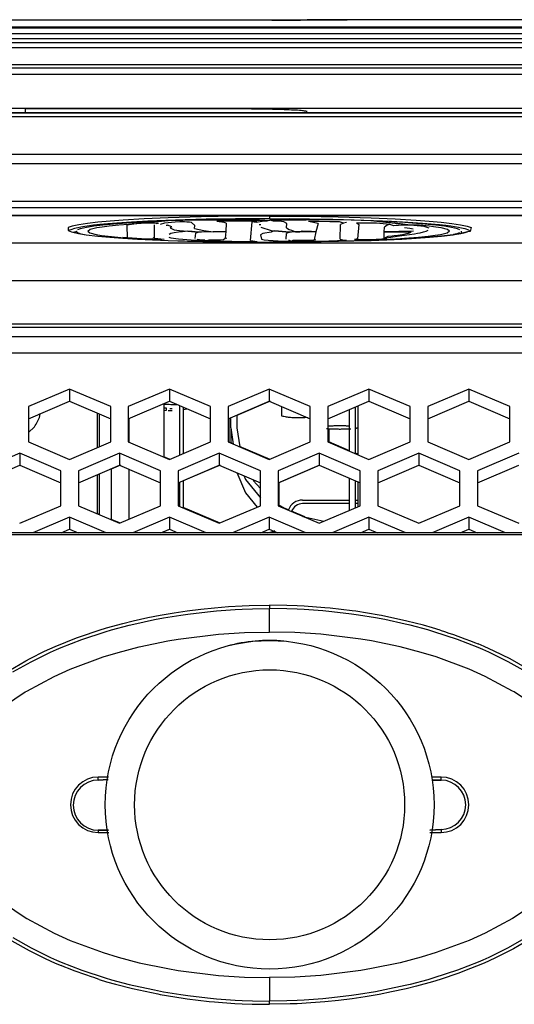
# Model space of a CAD drawing. Header units: millimetres. Extents: x -761 to 834, y -147 to 56.
# Tile 17 of 30: x 15 to 57, y -63 to 21. Entities that reach past the tile are written whole.
import ezdxf

# ---------------------------------------------------------------- set-up
doc = ezdxf.new("R2010")
doc.units = ezdxf.units.MM

# ---------------------------------------------------------------- blocks, each defined once
blk = doc.blocks.new('Linsenschraube_selbstfurchend_2__2', base_point=(41.215, -13.657))
at = {"color": 7, "linetype": 'Continuous'}
for points, knots in [([(42.859, -13.397), (42.725, -13.394), (42.454, -13.388), (42.055, -13.392), (41.679, -13.402), (41.439, -13.419), (41.328, -13.427)], [0, 0, 0, 0, 0.403104, 0.81216, 1.197583, 1.531558, 1.531558, 1.531558, 1.531558]), ([(41.215, -13.608), (41.309, -13.617), (41.516, -13.635), (41.848, -13.648), (42.213, -13.656), (42.588, -13.655), (42.949, -13.647), (43.183, -13.634), (43.294, -13.628)], [0, 0, 0, 0, 0.283803, 0.622717, 0.995482, 1.378611, 1.747943, 2.080216, 2.080216, 2.080216, 2.080216])]:
    blk.add_open_spline(points, degree=3, knots=knots, dxfattribs=at)
for points in [[(43.157, -13.409), (43.108, -13.407), (43.008, -13.403), (42.909, -13.399), (42.859, -13.397)], [(43.717, -13.585), (43.744, -13.579), (43.798, -13.567), (43.852, -13.555), (43.88, -13.549)]]:
    blk.add_open_spline(points, degree=3, dxfattribs=at)
blk = doc.blocks.new('Abschirmblech-Treiber_5__3', base_point=(43.174, -23.715))
at = {"color": 7, "linetype": 'Continuous'}
for p, q in [((43.874, -11.695), (43.874, -15.838)), ((43.174, -15.539), (43.174, -11.994)), ((43.674, -15.753), (43.674, -11.78)), ((43.174, -20.586), (43.174, -17.843)), ((43.674, -20.373), (43.674, -18.056)), ((43.874, -18.141), (43.874, -20.287))]:
    blk.add_line(p, q, dxfattribs=at)
blk = doc.blocks.new('Skypanel-Logo-max__16', base_point=(-150.626, 11.847))
at = {"color": 7, "linetype": 'Continuous'}
for p, q in [((-12.708, 13.692), (85.455, 13.692)), ((32.902, 13.621), (15.566, 13.621)), ((15.566, 13.621), (15.566, 13.279))]:
    blk.add_line(p, q, dxfattribs=at)
blk.add_open_spline([(39.575, 13.388), (39.532, 13.4), (39.366, 13.446), (38.989, 13.488), (38.38, 13.522), (37.56, 13.557), (36.562, 13.584), (35.423, 13.605), (34.187, 13.618), (33.336, 13.62), (32.902, 13.621)], degree=3, knots=[0, 0, 0, 0, 0.132634, 0.516326, 1.13425, 1.96482, 2.976372, 4.130172, 5.38197, 6.683731, 6.683731, 6.683731, 6.683731], dxfattribs=at)
blk = doc.blocks.new('Gehaeusedeckel-oben__17', base_point=(-583.285, -23.727))
at = {"color": 1, "linetype": 'Continuous'}
for p, q in [((638.888, 16.555), (-566.141, 16.555)), ((-583.214, -5.76), (655.961, -5.76)), ((-583.285, -7.174), (656.033, -7.174))]:
    blk.add_line(p, q, dxfattribs=at)
at = {"color": 7, "linetype": 'Continuous'}
for p, q in [((638.888, 16.555), (-566.141, 16.555)), ((19.336, -10.257), (15.836, -11.751)), ((19.336, -10.257), (19.336, -11.284)), ((22.836, -11.751), (19.336, -10.257)), ((27.836, -10.257), (24.336, -11.751)), ((31.336, -11.751), (27.836, -10.257)), ((27.836, -10.257), (27.836, -11.284)), ((36.336, -10.257), (32.836, -11.751)), ((39.836, -11.751), (36.336, -10.257)), ((36.336, -10.257), (36.336, -11.284)), ((44.836, -10.257), (41.336, -11.751)), ((44.836, -10.257), (44.836, -11.284)), ((48.336, -11.751), (44.836, -10.257)), ((53.336, -10.257), (49.836, -11.751)), ((53.336, -10.257), (53.336, -11.284)), ((56.836, -11.751), (53.336, -10.257)), ((15.836, -12.778), (19.336, -11.284)), ((19.336, -11.284), (22.836, -12.778)), ((24.336, -12.778), (27.836, -11.284)), ((27.836, -11.284), (31.336, -12.778)), ((32.836, -12.778), (36.336, -11.284)), ((36.336, -11.284), (39.836, -12.778)), ((41.336, -12.778), (44.836, -11.284)), ((44.836, -11.284), (48.336, -12.778)), ((49.836, -12.778), (53.336, -11.284)), ((53.336, -11.284), (56.836, -12.778)), ((15.836, -11.751), (15.836, -14.755)), ((22.836, -14.755), (22.836, -11.751)), ((24.336, -11.751), (24.336, -14.755)), ((31.336, -14.755), (31.336, -11.751)), ((32.836, -11.751), (32.836, -14.755)), ((39.836, -14.755), (39.836, -11.751)), ((41.336, -11.751), (41.336, -14.755)), ((48.336, -14.755), (48.336, -11.751)), ((49.836, -11.751), (49.836, -14.755)), ((56.836, -14.755), (56.836, -11.751)), ((15.836, -14.755), (19.336, -16.249)), ((19.336, -16.249), (22.836, -14.755)), ((24.336, -14.755), (27.836, -16.249)), ((27.836, -16.249), (31.336, -14.755)), ((32.836, -14.755), (36.336, -16.249)), ((36.336, -16.249), (39.836, -14.755)), ((41.336, -14.755), (44.836, -16.249)), ((44.836, -16.249), (48.336, -14.755)), ((49.836, -14.755), (53.336, -16.249)), ((53.336, -16.249), (56.836, -14.755)), ((15.086, -15.715), (11.586, -17.209)), ((18.586, -17.209), (15.086, -15.715)), ((15.086, -15.715), (15.086, -16.738)), ((23.586, -15.715), (20.086, -17.209)), ((27.086, -17.209), (23.586, -15.715)), ((23.586, -15.715), (23.586, -16.738)), ((32.086, -15.715), (28.586, -17.209)), ((32.086, -15.715), (32.086, -16.738)), ((35.586, -17.209), (32.086, -15.715)), ((40.586, -15.715), (37.086, -17.209)), ((40.586, -15.715), (40.586, -16.738)), ((44.086, -17.209), (40.586, -15.715)), ((49.086, -15.715), (45.586, -17.209)), ((52.586, -17.209), (49.086, -15.715)), ((49.086, -15.715), (49.086, -16.738)), ((57.586, -15.715), (54.086, -17.209)), ((11.586, -18.232), (15.086, -16.738)), ((15.086, -16.738), (18.586, -18.232)), ((20.086, -18.232), (23.586, -16.738)), ((23.586, -16.738), (27.086, -18.232)), ((28.586, -18.232), (32.086, -16.738)), ((32.086, -16.738), (35.586, -18.232)), ((37.086, -18.232), (40.586, -16.738)), ((40.586, -16.738), (44.086, -18.232)), ((45.586, -18.232), (49.086, -16.738)), ((49.086, -16.738), (52.586, -18.232)), ((54.086, -18.232), (57.586, -16.738)), ((18.586, -20.197), (18.586, -17.209)), ((20.086, -17.209), (20.086, -20.197)), ((27.086, -20.197), (27.086, -17.209)), ((28.586, -17.209), (28.586, -20.197)), ((35.586, -20.197), (35.586, -17.209)), ((37.086, -17.209), (37.086, -20.197)), ((44.086, -20.197), (44.086, -17.209)), ((45.586, -17.209), (45.586, -20.197)), ((52.586, -20.197), (52.586, -17.209)), ((54.086, -17.209), (54.086, -20.197)), ((15.086, -21.69), (18.586, -20.197)), ((20.086, -20.197), (23.586, -21.69)), ((23.586, -21.69), (27.086, -20.197)), ((28.586, -20.197), (32.086, -21.69)), ((32.086, -21.69), (35.586, -20.197)), ((37.086, -20.197), (40.586, -21.69)), ((40.586, -21.69), (44.086, -20.197)), ((45.586, -20.197), (49.086, -21.69)), ((49.086, -21.69), (52.586, -20.197)), ((54.086, -20.197), (57.586, -21.69)), ((19.336, -21.157), (16.213, -22.49)), ((22.46, -22.49), (19.336, -21.157)), ((19.336, -21.157), (19.336, -22.18)), ((27.836, -21.157), (24.713, -22.49)), ((30.96, -22.49), (27.836, -21.157)), ((27.836, -21.157), (27.836, -22.18)), ((36.336, -21.157), (33.213, -22.49)), ((39.46, -22.49), (36.336, -21.157)), ((36.336, -21.157), (36.336, -22.18)), ((44.836, -21.157), (41.713, -22.49)), ((47.96, -22.49), (44.836, -21.157)), ((44.836, -21.157), (44.836, -22.18)), ((53.336, -21.157), (50.213, -22.49)), ((53.336, -21.157), (53.336, -22.18)), ((56.46, -22.49), (53.336, -21.157)), ((18.61, -22.49), (19.336, -22.18)), ((19.336, -22.18), (20.063, -22.49)), ((27.11, -22.49), (27.836, -22.18)), ((27.836, -22.18), (28.563, -22.49)), ((35.61, -22.49), (36.336, -22.18)), ((36.336, -22.18), (37.063, -22.49)), ((44.11, -22.49), (44.836, -22.18)), ((44.836, -22.18), (45.563, -22.49)), ((52.61, -22.49), (53.336, -22.18)), ((53.336, -22.18), (54.063, -22.49))]:
    blk.add_line(p, q, dxfattribs=at)
blk = doc.blocks.new('Remoteaufnahme__18', base_point=(-52.787, -5.006))
at = {"color": 1, "linetype": 'Continuous'}
for p, q in [((82.691, 13.295), (-9.944, 13.295)), ((-9.944, 12.97), (82.691, 12.97)), ((-9.944, 9.772), (82.691, 9.772)), ((-22.631, 8.969), (95.379, 8.969)), ((-11.83, 5.771), (84.577, 5.771)), ((-10.623, 5.216), (83.37, 5.216)), ((-7.012, 4.54), (79.76, 4.54)), ((25.693, 4.25), (23.906, 4.146)), ((27.738, 4.339), (25.693, 4.25)), ((30.533, 4.423), (27.738, 4.339)), ((30.978, 4.218), (29.184, 4.173)), ((33.432, 4.472), (30.533, 4.423)), ((33.458, 4.259), (30.978, 4.218)), ((36.374, 4.488), (33.432, 4.472)), ((36.374, 4.275), (33.458, 4.259)), ((36.374, 4.488), (39.315, 4.472)), ((36.374, 4.488), (36.374, 4.275)), ((36.374, 4.275), (39.29, 4.259)), ((39.29, 4.259), (41.77, 4.218)), ((39.315, 4.472), (42.215, 4.423)), ((41.77, 4.218), (43.564, 4.173)), ((42.215, 4.423), (45.01, 4.34)), ((45.01, 4.34), (47.054, 4.25)), ((47.054, 4.25), (48.841, 4.146)), ((19.214, 3.508), (19.206, 3.25)), ((19.563, 3.634), (19.214, 3.508)), ((19.753, 3.43), (19.431, 3.317)), ((20.12, 3.754), (19.563, 3.634)), ((20.047, 3.5), (19.753, 3.43)), ((20.3, 3.548), (20.047, 3.5)), ((20.86, 3.866), (20.12, 3.754)), ((20.629, 3.603), (20.3, 3.548)), ((21.027, 3.659), (20.629, 3.603)), ((21.755, 3.969), (20.86, 3.866)), ((21.376, 3.702), (21.027, 3.659)), ((21.907, 3.76), (21.376, 3.702)), ((22.778, 4.062), (21.755, 3.969)), ((22.606, 3.826), (21.907, 3.76)), ((23.365, 3.888), (22.606, 3.826)), ((23.906, 4.146), (22.778, 4.062)), ((24.605, 3.972), (23.365, 3.888)), ((25.996, 4.049), (24.605, 3.972)), ((27.534, 4.116), (25.996, 4.049)), ((29.184, 4.173), (27.534, 4.116)), ((43.564, 4.173), (45.213, 4.116)), ((45.213, 4.116), (46.751, 4.049)), ((46.751, 4.049), (48.142, 3.972)), ((48.142, 3.972), (49.382, 3.888)), ((48.841, 4.146), (49.969, 4.062)), ((49.382, 3.888), (50.142, 3.826)), ((49.969, 4.062), (50.992, 3.969)), ((50.142, 3.826), (50.84, 3.76)), ((50.84, 3.76), (51.371, 3.702)), ((50.992, 3.969), (51.887, 3.866)), ((51.371, 3.702), (51.793, 3.649)), ((51.793, 3.649), (52.118, 3.603)), ((51.887, 3.866), (52.627, 3.754)), ((52.118, 3.603), (52.448, 3.548)), ((52.448, 3.548), (52.701, 3.5)), ((52.627, 3.754), (53.185, 3.634)), ((52.701, 3.5), (52.994, 3.43)), ((52.994, 3.43), (53.316, 3.317)), ((53.185, 3.634), (53.534, 3.508)), ((53.534, 3.508), (53.455, 3.18)), ((19.431, 3.317), (19.206, 3.25)), ((19.206, 3.25), (19.511, 3.135)), ((19.94, 3.175), (19.76, 3.131)), ((53.455, 3.18), (53.236, 3.135)), ((53.316, 3.317), (53.455, 3.18)), ((-7.012, 2.21), (79.76, 2.21)), ((-7.012, -0.988), (79.76, -0.988)), ((100.538, -4.727), (-27.791, -4.727))]:
    blk.add_line(p, q, dxfattribs=at)
at = {"color": 7, "linetype": 'Continuous'}
for p, q in [((-9.944, 13.295), (82.691, 13.295)), ((79.76, 4.54), (-7.012, 4.54)), ((19.511, 3.135), (20.1, 3.004)), ((19.511, 3.135), (19.76, 3.131)), ((19.76, 3.131), (20.1, 3.004)), ((20.1, 3.004), (20.755, 2.903)), ((20.1, 3.004), (20.618, 2.916)), ((20.618, 2.916), (20.755, 2.903)), ((20.755, 2.903), (21.731, 2.789)), ((20.755, 2.903), (21.731, 2.789)), ((21.731, 2.789), (22.754, 2.696)), ((21.731, 2.789), (22.754, 2.696)), ((22.754, 2.696), (23.883, 2.612)), ((22.754, 2.696), (23.883, 2.612)), ((23.883, 2.612), (25.634, 2.51)), ((23.883, 2.612), (25.109, 2.532)), ((25.109, 2.532), (26.391, 2.468)), ((46.356, 2.468), (47.639, 2.532)), ((48.864, 2.612), (47.113, 2.51)), ((47.639, 2.532), (48.864, 2.612)), ((49.993, 2.696), (48.864, 2.612)), ((48.864, 2.612), (49.993, 2.696)), ((51.017, 2.789), (49.993, 2.696)), ((49.993, 2.696), (51.017, 2.789)), ((51.992, 2.903), (51.017, 2.789)), ((51.017, 2.789), (51.992, 2.903)), ((52.647, 3.004), (51.992, 2.903)), ((51.992, 2.903), (52.13, 2.916)), ((52.13, 2.916), (52.647, 3.004)), ((53.236, 3.135), (52.647, 3.004)), ((52.647, 3.004), (53.022, 3.079)), ((53.022, 3.079), (53.236, 3.135)), ((25.634, 2.51), (27.722, 2.42)), ((26.391, 2.468), (27.722, 2.42)), ((27.722, 2.42), (30.521, 2.337)), ((27.722, 2.42), (29.366, 2.361)), ((29.366, 2.361), (31.966, 2.303)), ((30.521, 2.337), (33.424, 2.289)), ((31.966, 2.303), (34.896, 2.272)), ((33.424, 2.289), (36.376, 2.275)), ((34.896, 2.272), (36.197, 2.269)), ((36.197, 2.269), (36.376, 2.275)), ((39.324, 2.289), (36.376, 2.275)), ((36.376, 2.275), (36.551, 2.269)), ((36.551, 2.269), (39.324, 2.289)), ((42.226, 2.337), (39.324, 2.289)), ((39.324, 2.289), (42.226, 2.337)), ((45.025, 2.42), (42.226, 2.337)), ((42.226, 2.337), (44.847, 2.408)), ((44.847, 2.408), (45.025, 2.42)), ((47.113, 2.51), (45.025, 2.42)), ((45.025, 2.42), (46.356, 2.468)), ((100.538, -5.006), (-27.791, -5.006))]:
    blk.add_line(p, q, dxfattribs=at)
blk = doc.blocks.new('Fuehrung__19', base_point=(-565.023, 17.126))
at = {"color": 7, "linetype": 'Continuous'}
for p, q in [((36.186, 21.189), (-529.126, 20.977)), ((29.784, 21.222), (36.56, 21.189)), ((39.563, 21.197), (36.186, 21.189)), ((36.56, 21.189), (36.733, 21.19)), ((36.733, 21.19), (38.671, 21.193)), ((38.671, 21.193), (38.805, 21.194)), ((38.805, 21.194), (38.991, 21.195)), ((38.991, 21.195), (40.536, 21.202)), ((42.973, 21.222), (39.563, 21.197)), ((40.536, 21.202), (42.973, 21.222)), ((601.874, 21.222), (42.973, 21.222))]:
    blk.add_line(p, q, dxfattribs=at)
at = {"color": 1, "linetype": 'Continuous'}
for p, q in [((601.874, 20.583), (-529.126, 20.583)), ((-529.126, 18.855), (601.874, 18.855)), ((-565.023, 17.126), (637.77, 17.126)), ((-560.975, 17.401), (633.722, 17.401))]:
    blk.add_line(p, q, dxfattribs=at)
blk = doc.blocks.new('Etikett__20', base_point=(19.891, 2.334))
at = {"color": 7, "linetype": 'Continuous'}
for p, q in [((30.264, 4.179), (32.996, 4.23)), ((32.996, 4.23), (34.668, 4.245)), ((34.668, 4.245), (36.384, 4.152)), ((38.104, 4.243), (36.384, 4.152)), ((39.774, 4.225), (38.104, 4.243)), ((42.496, 4.17), (39.774, 4.225)), ((20.035, 3.347), (20.254, 3.428)), ((20.254, 3.428), (20.78, 3.548)), ((20.78, 3.548), (21.248, 3.625)), ((20.891, 3.214), (21.095, 3.364)), ((20.891, 3.214), (21.095, 3.364)), ((21.095, 3.364), (21.66, 3.507)), ((21.095, 3.364), (21.66, 3.507)), ((21.248, 3.625), (21.388, 3.645)), ((21.388, 3.645), (22.155, 3.738)), ((21.66, 3.507), (22.107, 3.58)), ((21.66, 3.507), (22.107, 3.58)), ((22.107, 3.58), (22.705, 3.658)), ((22.107, 3.58), (22.705, 3.658)), ((22.155, 3.738), (22.802, 3.802)), ((22.705, 3.658), (23.528, 3.742)), ((22.705, 3.658), (23.528, 3.742)), ((22.802, 3.802), (23.082, 3.827)), ((23.082, 3.827), (24.205, 3.914)), ((23.528, 3.742), (24.352, 3.811)), ((23.528, 3.742), (24.352, 3.811)), ((24.205, 3.914), (24.841, 3.955)), ((25.421, 3.874), (24.21, 3.723)), ((24.21, 3.723), (24.242, 2.613)), ((24.352, 3.811), (27.741, 4.099)), ((24.352, 3.811), (25.421, 3.874)), ((24.841, 3.955), (26.217, 4.032)), ((25.421, 3.874), (27.741, 4.099)), ((26.915, 3.859), (25.421, 3.874)), ((26.217, 4.032), (27.741, 4.099)), ((26.574, 2.614), (26.565, 3.753)), ((26.574, 2.614), (26.565, 3.753)), ((26.915, 3.859), (26.721, 3.836)), ((26.915, 3.859), (26.721, 3.836)), ((27.411, 3.88), (27.062, 3.758)), ((28.338, 3.978), (27.411, 3.88)), ((27.55, 3.7), (27.686, 3.701)), ((27.55, 3.7), (27.686, 3.701)), ((28.04, 3.58), (27.686, 3.701)), ((28.04, 3.58), (27.686, 3.701)), ((27.741, 4.099), (30.264, 4.179)), ((27.741, 4.099), (30.264, 4.179)), ((27.741, 4.099), (30.264, 4.179)), ((28.04, 3.58), (27.905, 3.494)), ((27.905, 3.494), (28.236, 3.325)), ((27.905, 3.494), (28.236, 3.325)), ((28.721, 3.988), (28.338, 3.978)), ((28.923, 3.988), (28.721, 3.988)), ((29.123, 3.985), (28.923, 3.988)), ((29.31, 3.978), (29.123, 3.985)), ((29.548, 3.962), (29.31, 3.978)), ((29.72, 3.941), (29.548, 3.962)), ((30.011, 3.698), (29.72, 3.941)), ((29.987, 3.442), (30.011, 3.698)), ((29.987, 3.442), (30.011, 3.698)), ((29.987, 3.442), (30.756, 3.269)), ((30.264, 4.179), (33.274, 4.145)), ((30.264, 4.179), (33.274, 4.145)), ((33.575, 4.068), (31.873, 4.034)), ((32.511, 3.943), (31.873, 4.034)), ((32.511, 3.943), (31.873, 4.034)), ((32.662, 3.891), (32.511, 3.943)), ((32.662, 3.891), (32.511, 3.943)), ((32.662, 3.891), (32.629, 3.16)), ((33.274, 4.145), (36.384, 4.152)), ((33.274, 4.145), (36.384, 4.152)), ((35.3, 4.062), (33.575, 4.068)), ((34.74, 2.412), (34.89, 3.998)), ((34.74, 2.412), (34.89, 3.998)), ((35.3, 4.062), (34.89, 3.998)), ((35.226, 3.927), (34.89, 3.998)), ((35.741, 4.03), (35.226, 3.927)), ((35.479, 3.766), (35.612, 3.768)), ((35.479, 3.766), (35.612, 3.768)), ((35.618, 3.556), (36.508, 3.263)), ((35.618, 3.556), (36.508, 3.263)), ((35.997, 4.047), (35.741, 4.03)), ((36.147, 4.052), (35.997, 4.047)), ((36.384, 4.152), (36.147, 4.052)), ((39.48, 4.131), (36.384, 4.152)), ((39.48, 4.131), (36.384, 4.152)), ((36.704, 4.05), (36.384, 4.152)), ((36.919, 4.041), (36.704, 4.05)), ((37.395, 4.013), (36.919, 4.041)), ((37.583, 3.995), (37.395, 4.013)), ((37.845, 3.868), (37.583, 3.995)), ((37.81, 3.485), (37.845, 3.868)), ((37.81, 3.485), (37.845, 3.868)), ((37.81, 3.485), (38.037, 3.341)), ((42.496, 4.17), (39.48, 4.131)), ((42.496, 4.17), (39.48, 4.131)), ((40.511, 3.843), (39.69, 4.033)), ((40.603, 4.032), (39.69, 4.033)), ((40.511, 3.843), (39.69, 4.033)), ((40.511, 3.843), (40.314, 3.148)), ((41.491, 4.011), (40.603, 4.032)), ((41.922, 4.003), (41.491, 4.011)), ((42.319, 3.986), (41.922, 4.003)), ((42.663, 3.898), (42.319, 3.986)), ((42.371, 2.507), (42.411, 3.779)), ((42.371, 2.507), (42.411, 3.779)), ((42.663, 3.898), (42.411, 3.779)), ((42.663, 3.898), (42.411, 3.779)), ((45.004, 4.087), (42.496, 4.17)), ((45.004, 4.087), (42.496, 4.17)), ((45.004, 4.087), (42.496, 4.17)), ((42.922, 3.932), (42.663, 3.898)), ((42.922, 3.932), (42.663, 3.898)), ((42.922, 3.932), (42.663, 3.898)), ((45.481, 3.878), (43.773, 3.878)), ((43.773, 3.878), (43.972, 3.768)), ((43.773, 3.878), (43.972, 3.768)), ((43.972, 3.768), (43.859, 2.541)), ((46.516, 4.018), (45.004, 4.087)), ((47.284, 3.859), (45.004, 4.087)), ((48.353, 3.702), (45.004, 4.087)), ((46.623, 3.758), (45.481, 3.878)), ((46.124, 3.143), (46.161, 3.556)), ((46.124, 3.143), (46.161, 3.556)), ((46.384, 3.71), (46.161, 3.556)), ((46.384, 3.71), (46.161, 3.556)), ((46.623, 3.758), (46.384, 3.71)), ((46.623, 3.758), (46.384, 3.71)), ((47.877, 3.939), (46.516, 4.018)), ((46.953, 3.671), (46.623, 3.758)), ((47.139, 3.686), (46.953, 3.671)), ((47.357, 3.697), (47.139, 3.686)), ((48.353, 3.702), (47.284, 3.859)), ((47.598, 3.705), (47.357, 3.697)), ((47.976, 3.708), (47.598, 3.705)), ((48.322, 3.433), (47.864, 3.5)), ((48.322, 3.433), (47.864, 3.5)), ((48.506, 3.897), (47.877, 3.939)), ((48.353, 3.702), (47.976, 3.708)), ((48.61, 3.36), (48.322, 3.433)), ((48.61, 3.36), (48.322, 3.433)), ((49.151, 3.714), (48.353, 3.702)), ((49.151, 3.714), (48.353, 3.702)), ((49.533, 3.604), (48.353, 3.702)), ((49.612, 3.808), (48.506, 3.897)), ((49.958, 3.629), (49.151, 3.714)), ((49.958, 3.629), (49.151, 3.714)), ((49.951, 3.468), (49.533, 3.604)), ((49.888, 3.783), (49.612, 3.808)), ((50.523, 3.718), (49.888, 3.783)), ((50.542, 3.55), (49.958, 3.629)), ((50.542, 3.55), (49.958, 3.629)), ((51.273, 3.624), (50.523, 3.718)), ((50.976, 3.476), (50.542, 3.55)), ((50.976, 3.476), (50.542, 3.55)), ((51.514, 3.333), (50.976, 3.476)), ((51.514, 3.333), (50.976, 3.476)), ((51.409, 3.604), (51.273, 3.624)), ((51.863, 3.527), (51.409, 3.604)), ((52.367, 3.405), (51.863, 3.527)), ((52.571, 3.325), (52.367, 3.405)), ((19.891, 3.215), (20.007, 3.084)), ((20.007, 3.084), (20.215, 3.002)), ((20.215, 3.002), (20.454, 2.941)), ((20.891, 3.214), (21.067, 3.064)), ((21.067, 3.064), (21.606, 2.921)), ((21.606, 2.921), (22.04, 2.847)), ((22.04, 2.847), (22.624, 2.768)), ((22.624, 2.768), (23.431, 2.683)), ((23.431, 2.683), (24.242, 2.613)), ((23.88, 2.687), (25.473, 2.576)), ((23.88, 2.687), (25.473, 2.576)), ((24.242, 2.613), (25.298, 2.538)), ((25.298, 2.538), (26.869, 2.455)), ((25.473, 2.576), (27.394, 2.513)), ((25.473, 2.576), (27.394, 2.513)), ((26.425, 2.671), (26.574, 2.614)), ((26.574, 2.614), (27.394, 2.513)), ((27.8, 2.688), (27.948, 2.636)), ((27.8, 2.688), (27.948, 2.636)), ((27.969, 2.99), (27.818, 2.928)), ((27.948, 2.636), (28.598, 2.545)), ((27.948, 2.636), (28.598, 2.545)), ((28.24, 3.05), (27.969, 2.99)), ((28.236, 3.325), (28.689, 3.248)), ((28.236, 3.325), (28.689, 3.248)), ((28.624, 3.105), (28.24, 3.05)), ((28.598, 2.545), (29.688, 2.456)), ((28.598, 2.545), (29.688, 2.456)), ((28.945, 3.137), (28.624, 3.105)), ((28.689, 3.248), (29.416, 3.208)), ((28.689, 3.248), (29.416, 3.208)), ((29.416, 3.208), (28.945, 3.137)), ((29.416, 3.208), (30.327, 3.106)), ((29.776, 3.181), (29.416, 3.208)), ((29.416, 3.208), (29.776, 3.181)), ((29.776, 3.181), (29.971, 3.185)), ((30.327, 3.106), (29.776, 3.181)), ((30.041, 2.587), (30.081, 3.028)), ((30.041, 2.587), (30.081, 3.028)), ((30.327, 3.106), (30.081, 3.028)), ((30.327, 3.106), (30.081, 3.028)), ((30.561, 3.125), (30.327, 3.106)), ((30.561, 3.125), (30.327, 3.106)), ((31.574, 3.15), (30.561, 3.125)), ((31.574, 3.15), (30.561, 3.125)), ((30.756, 3.269), (31.574, 3.15)), ((32.629, 3.16), (31.574, 3.15)), ((31.574, 3.15), (32.629, 3.16)), ((32.629, 3.16), (31.574, 3.15)), ((32.438, 2.489), (32.578, 2.603)), ((32.629, 3.16), (32.578, 2.603)), ((32.72, 2.576), (32.578, 2.603)), ((32.72, 2.576), (32.578, 2.603)), ((35.79, 3.003), (35.609, 2.876)), ((35.609, 2.876), (35.679, 2.513)), ((36.494, 3.115), (35.79, 3.003)), ((36.767, 3.23), (36.494, 3.115)), ((36.508, 3.263), (36.767, 3.23)), ((36.508, 3.263), (36.767, 3.23)), ((36.767, 3.23), (37.132, 3.204)), ((36.767, 3.23), (37.132, 3.204)), ((37.132, 3.204), (36.767, 3.23)), ((37.132, 3.204), (37.571, 3.188)), ((37.132, 3.204), (38.055, 3.104)), ((38.055, 3.104), (37.132, 3.204)), ((37.571, 3.188), (37.703, 3.187)), ((37.773, 2.517), (37.818, 3.007)), ((37.773, 2.517), (37.818, 3.007)), ((38.055, 3.104), (37.818, 3.007)), ((38.055, 3.104), (37.818, 3.007)), ((38.037, 3.341), (38.235, 3.292)), ((38.234, 3.121), (38.055, 3.104)), ((38.234, 3.121), (38.055, 3.104)), ((38.569, 3.14), (38.234, 3.121)), ((38.569, 3.14), (38.234, 3.121)), ((38.235, 3.292), (38.569, 3.14)), ((38.954, 3.149), (38.569, 3.14)), ((38.569, 3.14), (38.954, 3.149)), ((38.954, 3.149), (38.569, 3.14)), ((38.954, 3.149), (39.155, 3.221)), ((39.635, 3.156), (38.954, 3.149)), ((39.635, 3.156), (38.954, 3.149)), ((39.155, 3.221), (39.461, 3.213)), ((39.461, 3.213), (39.775, 3.211)), ((40.314, 3.148), (39.635, 3.156)), ((40.314, 3.148), (39.635, 3.156)), ((39.775, 3.211), (39.933, 3.211)), ((39.933, 3.211), (40.314, 3.148)), ((40.314, 3.148), (40.174, 2.466)), ((43.859, 2.541), (43.591, 2.501)), ((44.385, 2.5), (45.457, 2.528)), ((44.385, 2.5), (45.457, 2.528)), ((45.457, 2.528), (45.937, 2.553)), ((45.457, 2.528), (45.937, 2.553)), ((47.16, 2.523), (45.632, 2.444)), ((45.937, 2.553), (46.366, 2.584)), ((45.937, 2.553), (46.366, 2.584)), ((48.632, 3.216), (46.124, 3.143)), ((46.133, 2.617), (46.124, 3.143)), ((46.124, 3.143), (48.414, 3.105)), ((46.133, 2.617), (46.124, 3.143)), ((46.124, 3.143), (48.414, 3.105)), ((46.133, 2.617), (47.443, 2.796)), ((46.133, 2.617), (47.443, 2.796)), ((46.133, 2.617), (46.464, 2.771)), ((46.464, 2.771), (46.814, 2.808)), ((46.814, 2.808), (46.979, 2.827)), ((46.979, 2.827), (47.287, 2.866)), ((48.23, 2.596), (47.16, 2.523)), ((47.287, 2.866), (47.692, 2.927)), ((47.443, 2.796), (48.699, 2.978)), ((47.443, 2.796), (48.699, 2.978)), ((47.692, 2.927), (48.026, 2.992)), ((48.026, 2.992), (48.207, 3.036)), ((48.207, 3.036), (48.414, 3.105)), ((49.054, 2.665), (48.23, 2.596)), ((48.699, 2.978), (48.963, 3.024)), ((48.699, 2.978), (48.963, 3.024)), ((48.963, 3.024), (49.198, 3.071)), ((48.963, 3.024), (49.198, 3.071)), ((49.876, 2.749), (49.054, 2.665)), ((49.198, 3.071), (49.492, 3.142)), ((49.198, 3.071), (49.492, 3.142)), ((49.492, 3.142), (49.717, 3.216)), ((49.492, 3.142), (49.717, 3.216)), ((49.717, 3.216), (49.871, 3.291)), ((49.717, 3.216), (49.871, 3.291)), ((50.474, 2.827), (49.876, 2.749)), ((50.922, 2.9), (50.474, 2.827)), ((51.487, 3.043), (50.922, 2.9)), ((51.69, 3.193), (51.487, 3.043)), ((51.69, 3.193), (51.514, 3.333)), ((51.69, 3.193), (51.514, 3.333)), ((52.328, 2.979), (52.043, 2.911)), ((52.551, 3.062), (52.328, 2.979)), ((52.69, 3.192), (52.69, 3.014)), ((29.688, 2.456), (31.043, 2.401)), ((29.688, 2.456), (31.043, 2.401)), ((30.193, 2.515), (30.389, 2.492)), ((30.389, 2.492), (30.643, 2.474)), ((30.643, 2.474), (30.864, 2.464)), ((31.043, 2.401), (31.223, 2.456)), ((31.043, 2.401), (33.152, 2.345)), ((31.043, 2.401), (33.152, 2.345)), ((31.223, 2.456), (31.597, 2.456)), ((31.597, 2.456), (31.946, 2.461)), ((31.946, 2.461), (32.194, 2.472)), ((32.194, 2.472), (32.438, 2.489)), ((33.152, 2.345), (35.325, 2.334)), ((33.152, 2.345), (35.325, 2.334)), ((34.74, 2.412), (35.325, 2.334)), ((35.679, 2.513), (35.908, 2.465)), ((35.679, 2.513), (35.908, 2.465)), ((35.908, 2.465), (36.248, 2.433)), ((35.908, 2.465), (36.248, 2.433)), ((36.248, 2.433), (37.097, 2.366)), ((36.248, 2.433), (37.097, 2.366)), ((37.097, 2.366), (38.227, 2.337)), ((37.097, 2.366), (38.227, 2.337)), ((37.984, 2.464), (38.227, 2.337)), ((38.227, 2.337), (38.381, 2.435)), ((38.227, 2.337), (40.661, 2.361)), ((38.227, 2.337), (40.661, 2.361)), ((38.381, 2.435), (38.566, 2.429)), ((38.566, 2.429), (38.856, 2.426)), ((38.856, 2.426), (39.15, 2.428)), ((39.15, 2.428), (39.479, 2.429)), ((39.479, 2.429), (39.723, 2.435)), ((39.723, 2.435), (39.974, 2.448)), ((39.974, 2.448), (40.174, 2.466)), ((40.174, 2.466), (40.31, 2.488)), ((40.661, 2.361), (42.917, 2.443)), ((40.661, 2.361), (42.917, 2.443)), ((42.371, 2.507), (42.594, 2.476)), ((42.594, 2.476), (42.917, 2.443)), ((43.591, 2.501), (44.385, 2.5)), ((43.591, 2.501), (44.385, 2.5))]:
    blk.add_line(p, q, dxfattribs=at)
blk = doc.blocks.new('Dekorleiste_1__21', base_point=(-529.126, 19.24))
at = {"color": 1, "linetype": 'Continuous'}
for p, q in [((-529.126, 20.533), (601.874, 20.533)), ((-529.126, 20.043), (601.874, 20.043)), ((-529.126, 19.608), (601.874, 19.608)), ((601.874, 19.24), (-529.126, 19.24))]:
    blk.add_line(p, q, dxfattribs=at)
at = {"color": 7, "linetype": 'Continuous'}
for p, q in [((-529.126, 20.533), (601.874, 20.533)), ((601.874, 19.24), (-529.126, 19.24))]:
    blk.add_line(p, q, dxfattribs=at)
blk = doc.blocks.new('Gehaeusedeckel-unten-100-Jahre__23', base_point=(-196.609, -23.674))
at = {"color": 7, "linetype": 'Continuous'}
for p, q in [((36.411, -11.284), (33.578, -12.493)), ((33.078, -12.707), (32.911, -12.778)), ((32.911, -12.778), (32.911, -14.787)), ((41.411, -13.625), (41.411, -14.755)), ((33.098, -14.835), (32.911, -14.787)), ((43.174, -15.507), (41.411, -14.755)), ((36.411, -16.249), (33.816, -15.141)), ((43.874, -15.806), (43.674, -15.721)), ((23.661, -16.738), (22.874, -17.074)), ((27.911, -16.249), (27.374, -16.02)), ((32.161, -16.738), (29.022, -18.078)), ((40.661, -16.738), (37.161, -18.232)), ((21.874, -17.501), (21.674, -17.587)), ((28.661, -18.232), (28.661, -20.228)), ((37.161, -18.232), (37.161, -20.119)), ((21.874, -20.928), (21.674, -20.842)), ((32.161, -21.69), (29.022, -20.351)), ((37.971, -20.542), (37.69, -20.422)), ((39.368, -21.139), (38.247, -20.66)), ((23.661, -21.69), (22.874, -21.354)), ((27.911, -22.18), (27.374, -22.409))]:
    blk.add_line(p, q, dxfattribs=at)
blk = doc.blocks.new('Rückdeckel-kpl___27', base_point=(-615.569, -23.727))
for name, p in [('Fuehrung__19', (-565.023, 17.126)), ('Dekorleiste_1__21', (-529.126, 19.24)), ('Gehaeusedeckel-oben__17', (-583.285, -23.727)), ('Remoteaufnahme__18', (-52.787, -5.006)), ('Skypanel-Logo-max__16', (-150.626, 11.847)), ('Etikett__20', (19.891, 2.334)), ('Gehaeusedeckel-unten-100-Jahre__23', (-196.609, -23.674))]:
    blk.add_blockref(name, p)
blk = doc.blocks.new('Flansch', base_point=(6.374, -62.676))
at = {"color": 7, "linetype": 'Continuous'}
for p, q in [((27.043, -29.517), (28.236, -29.311)), ((28.236, -29.311), (29.356, -29.145)), ((29.356, -29.145), (30.521, -29)), ((30.521, -29), (31.686, -28.882)), ((31.686, -28.882), (32.86, -28.791)), ((32.86, -28.791), (34.027, -28.726)), ((34.027, -28.726), (34.616, -28.703)), ((34.616, -28.703), (36.374, -28.674)), ((37.85, -28.695), (36.374, -28.674)), ((38.72, -28.726), (37.85, -28.695)), ((39.325, -28.756), (38.72, -28.726)), ((41.062, -28.882), (39.325, -28.756)), ((41.531, -28.926), (41.062, -28.882)), ((43.392, -29.145), (41.531, -28.926)), ((43.727, -29.191), (43.392, -29.145)), ((45.704, -29.517), (43.727, -29.191)), ((23.87, -30.22), (24.753, -30.001)), ((24.753, -30.001), (25.998, -29.723)), ((25.998, -29.723), (27.043, -29.517)), ((45.905, -29.555), (45.704, -29.517)), ((48.064, -30.017), (45.905, -29.555)), ((49.489, -30.384), (48.064, -30.017)), ((20.273, -31.329), (21.848, -30.799)), ((21.848, -30.799), (22.493, -30.602)), ((22.493, -30.602), (23.87, -30.22)), ((50.254, -30.602), (49.489, -30.384)), ((50.899, -30.799), (50.254, -30.602)), ((50.899, -30.799), (51.352, -30.944)), ((51.352, -30.944), (51.553, -31.011)), ((51.553, -31.011), (52.042, -31.177)), ((18.103, -32.19), (19.927, -31.456)), ((19.927, -31.456), (20.273, -31.329)), ((52.042, -31.177), (53.012, -31.529)), ((53.012, -31.529), (53.494, -31.715)), ((53.494, -31.715), (53.813, -31.842)), ((53.813, -31.842), (54.132, -31.973)), ((15.99, -33.2), (17.206, -32.596)), ((17.206, -32.596), (18.103, -32.19)), ((54.644, -32.19), (54.132, -31.973)), ((55.504, -32.578), (54.644, -32.19)), ((56.851, -33.249), (55.504, -32.578)), ((14.154, -34.252), (15.603, -33.407)), ((15.603, -33.407), (15.99, -33.2)), ((58.335, -34.092), (56.851, -33.249)), ((22.62, -43.509), (21.774, -43.575)), ((50.974, -43.575), (50.212, -43.575)), ((50.024, -47.842), (50.974, -47.775)), ((21.774, -47.842), (22.645, -47.842)), ((14.412, -57.258), (15.897, -58.101)), ((58.593, -57.099), (57.144, -57.944)), ((15.897, -58.101), (17.244, -58.772)), ((56.758, -58.15), (55.541, -58.754)), ((57.144, -57.944), (56.758, -58.15)), ((17.244, -58.772), (18.103, -59.16)), ((18.103, -59.16), (18.616, -59.378)), ((18.934, -59.508), (18.616, -59.378)), ((19.254, -59.636), (18.934, -59.508)), ((54.644, -59.16), (52.82, -59.894)), ((55.541, -58.754), (54.644, -59.16)), ((19.735, -59.821), (19.254, -59.636)), ((20.706, -60.173), (19.735, -59.821)), ((21.194, -60.34), (20.706, -60.173)), ((21.395, -60.406), (21.194, -60.34)), ((21.848, -60.552), (21.395, -60.406)), ((52.474, -60.021), (50.9, -60.551)), ((52.82, -59.894), (52.474, -60.021)), ((21.848, -60.552), (22.493, -60.748)), ((22.493, -60.748), (23.258, -60.967)), ((23.258, -60.967), (24.683, -61.333)), ((48.877, -61.13), (47.994, -61.35)), ((50.254, -60.748), (48.877, -61.13)), ((50.9, -60.551), (50.254, -60.748)), ((24.683, -61.333), (26.842, -61.796)), ((26.842, -61.796), (27.043, -61.834)), ((27.043, -61.834), (29.021, -62.159)), ((44.512, -62.04), (43.392, -62.206)), ((45.704, -61.834), (44.512, -62.04)), ((46.749, -61.627), (45.704, -61.834)), ((47.994, -61.35), (46.749, -61.627)), ((29.021, -62.159), (29.356, -62.206)), ((29.356, -62.206), (31.216, -62.424)), ((31.216, -62.424), (31.686, -62.468)), ((31.686, -62.468), (33.423, -62.594)), ((33.423, -62.594), (34.027, -62.624)), ((34.027, -62.624), (34.898, -62.656)), ((34.898, -62.656), (36.374, -62.676)), ((38.132, -62.647), (36.374, -62.676)), ((38.72, -62.624), (38.132, -62.647)), ((39.888, -62.56), (38.72, -62.624)), ((41.062, -62.468), (39.888, -62.56)), ((42.226, -62.351), (41.062, -62.468)), ((43.392, -62.206), (42.226, -62.351))]:
    blk.add_line(p, q, dxfattribs=at)
at = {"color": 1, "linetype": 'Continuous'}
for p, q in [((29.394, -29.421), (31.09, -29.22)), ((31.09, -29.22), (31.844, -29.149)), ((31.844, -29.149), (33.432, -29.036)), ((33.432, -29.036), (34.039, -29.006)), ((34.039, -29.006), (34.903, -28.975)), ((34.903, -28.975), (36.374, -28.954)), ((36.374, -28.674), (36.374, -28.954)), ((36.374, -30.954), (36.374, -28.954)), ((37.844, -28.975), (36.374, -28.954)), ((38.708, -29.006), (37.844, -28.975)), ((39.316, -29.036), (38.708, -29.006)), ((40.904, -29.149), (39.316, -29.036)), ((41.657, -29.22), (40.904, -29.149)), ((43.353, -29.421), (41.657, -29.22)), ((24.819, -30.272), (26.555, -29.895)), ((26.555, -29.895), (27.347, -29.745)), ((27.347, -29.745), (28.799, -29.506)), ((28.799, -29.506), (29.394, -29.421)), ((43.949, -29.506), (43.353, -29.421)), ((45.401, -29.745), (43.949, -29.506)), ((46.193, -29.895), (45.401, -29.745)), ((47.928, -30.272), (46.193, -29.895)), ((20.369, -31.591), (22.377, -30.928)), ((22.377, -30.928), (22.915, -30.77)), ((22.915, -30.77), (24.409, -30.371)), ((24.409, -30.371), (24.819, -30.272)), ((32.016, -31.141), (34.238, -30.999)), ((34.238, -30.999), (36.374, -30.954)), ((38.509, -30.999), (36.374, -30.954)), ((40.731, -31.141), (38.509, -30.999)), ((48.338, -30.371), (47.928, -30.272)), ((49.833, -30.77), (48.338, -30.371)), ((50.37, -30.928), (49.833, -30.77)), ((52.378, -31.591), (50.37, -30.928)), ((18.611, -32.277), (20.369, -31.591)), ((25.264, -32.222), (27.699, -31.714)), ((27.699, -31.714), (28.594, -31.562)), ((28.594, -31.562), (32.016, -31.141)), ((44.153, -31.562), (40.731, -31.141)), ((45.048, -31.714), (44.153, -31.562)), ((47.483, -32.222), (45.048, -31.714)), ((54.137, -32.278), (52.378, -31.591)), ((16.056, -33.481), (17.705, -32.673)), ((17.705, -32.673), (18.216, -32.446)), ((18.216, -32.446), (18.611, -32.277)), ((22.199, -33.079), (23.467, -32.692)), ((23.467, -32.692), (25.264, -32.222)), ((49.28, -32.692), (47.483, -32.222)), ((50.548, -33.079), (49.28, -32.692)), ((54.532, -32.446), (54.137, -32.278)), ((55.043, -32.673), (54.532, -32.446)), ((56.692, -33.481), (55.043, -32.673)), ((14.512, -34.359), (16.056, -33.481)), ((19.385, -34.121), (22.199, -33.079)), ((53.362, -34.121), (50.548, -33.079)), ((58.236, -34.359), (56.692, -33.481)), ((18.019, -34.733), (19.385, -34.121)), ((54.729, -34.733), (53.362, -34.121)), ((15.691, -35.982), (18.019, -34.733)), ((57.057, -35.983), (54.729, -34.733)), ((13.798, -37.254), (15.556, -36.064)), ((15.556, -36.064), (15.691, -35.982)), ((57.192, -36.064), (57.057, -35.983)), ((58.95, -37.254), (57.192, -36.064)), ((21.774, -43.575), (21.774, -43.309)), ((22.652, -43.309), (21.774, -43.309)), ((21.774, -43.575), (22.62, -43.509)), ((50.974, -43.309), (50.147, -43.309)), ((50.212, -43.575), (50.974, -43.575)), ((50.974, -43.575), (50.974, -43.309)), ((50.974, -47.775), (50.024, -47.842)), ((50.974, -47.775), (50.974, -48.042)), ((22.645, -47.842), (21.774, -47.842)), ((21.774, -47.842), (21.774, -48.042)), ((21.774, -48.042), (22.692, -48.042)), ((50.007, -48.042), (50.974, -48.042)), ((13.797, -54.097), (15.556, -55.286)), ((58.95, -54.097), (57.192, -55.286)), ((15.556, -55.286), (15.69, -55.368)), ((15.69, -55.368), (18.019, -56.617)), ((57.057, -55.368), (54.729, -56.617)), ((57.192, -55.286), (57.057, -55.368)), ((14.512, -56.991), (16.056, -57.869)), ((18.019, -56.617), (19.385, -57.229)), ((54.729, -56.617), (53.362, -57.229)), ((58.236, -56.991), (56.691, -57.869)), ((16.056, -57.869), (17.705, -58.677)), ((19.385, -57.229), (22.199, -58.272)), ((53.362, -57.229), (50.548, -58.272)), ((56.691, -57.869), (55.042, -58.677)), ((17.705, -58.677), (18.216, -58.904)), ((22.199, -58.272), (23.467, -58.658)), ((23.467, -58.658), (25.264, -59.129)), ((49.28, -58.658), (47.483, -59.129)), ((50.548, -58.272), (49.28, -58.658)), ((55.042, -58.677), (54.532, -58.904)), ((18.216, -58.904), (18.61, -59.073)), ((18.61, -59.073), (20.369, -59.759)), ((25.264, -59.129), (27.699, -59.637)), ((47.483, -59.129), (45.048, -59.637)), ((54.137, -59.073), (52.378, -59.759)), ((54.532, -58.904), (54.137, -59.073)), ((20.369, -59.759), (22.377, -60.423)), ((27.699, -59.637), (28.594, -59.789)), ((28.594, -59.789), (32.016, -60.209)), ((32.016, -60.209), (34.238, -60.352)), ((34.238, -60.352), (36.374, -60.397)), ((38.509, -60.352), (36.374, -60.397)), ((36.374, -60.397), (36.374, -62.396)), ((40.731, -60.209), (38.509, -60.352)), ((44.153, -59.789), (40.731, -60.209)), ((45.048, -59.637), (44.153, -59.789)), ((52.378, -59.759), (50.37, -60.423)), ((22.377, -60.423), (22.914, -60.58)), ((22.914, -60.58), (24.409, -60.979)), ((24.409, -60.979), (24.819, -61.078)), ((24.819, -61.078), (26.555, -61.456)), ((47.928, -61.078), (46.193, -61.456)), ((48.338, -60.979), (47.928, -61.078)), ((49.833, -60.58), (48.338, -60.979)), ((50.37, -60.423), (49.833, -60.58)), ((26.555, -61.456), (27.347, -61.605)), ((27.347, -61.605), (28.798, -61.844)), ((28.798, -61.844), (29.394, -61.929)), ((29.394, -61.929), (31.09, -62.131)), ((43.353, -61.929), (41.657, -62.131)), ((43.949, -61.844), (43.353, -61.929)), ((45.4, -61.605), (43.949, -61.844)), ((46.193, -61.456), (45.4, -61.605)), ((31.09, -62.131), (31.843, -62.202)), ((31.843, -62.202), (33.431, -62.314)), ((33.431, -62.314), (34.039, -62.345)), ((34.039, -62.345), (34.903, -62.376)), ((34.903, -62.376), (36.374, -62.396)), ((37.844, -62.376), (36.374, -62.396)), ((36.374, -62.676), (36.374, -62.396)), ((38.708, -62.345), (37.844, -62.376)), ((39.316, -62.314), (38.708, -62.345)), ((40.904, -62.202), (39.316, -62.314)), ((41.657, -62.131), (40.904, -62.202))]:
    blk.add_line(p, q, dxfattribs=at)
for centre, radius, start, end in [((21.774, -45.675), 2.366, 90, 270), ((21.774, -45.708), 2.133, 90, 270), ((50.974, -45.675), 2.366, 270, 90), ((50.974, -45.675), 2.1, 270, 90)]:
    blk.add_arc(centre, radius, start, end, dxfattribs=at)
at = {"color": 7, "linetype": 'Continuous'}
for centre, radius, start, end in [((21.774, -45.708), 2.133, 90, 270), ((50.974, -45.675), 2.1, 270, 90)]:
    blk.add_arc(centre, radius, start, end, dxfattribs=at)
blk = doc.blocks.new('Aufhaengezapfen', base_point=(22.374, -59.675))
at = {"color": 7, "linetype": 'Continuous'}
for radius in [14, 11.5]:
    blk.add_circle((36.374, -45.675), radius, dxfattribs=at)
blk.add_arc((36.374, -45.675), 14, 84.99999, 104.99999, dxfattribs=at)
blk = doc.blocks.new('SET_Zapfen_CFK', base_point=(6.374, -62.676))
for name, p in [('Flansch', (6.374, -62.676)), ('Aufhaengezapfen', (22.374, -59.675))]:
    blk.add_blockref(name, p)
blk = doc.blocks.new('Manschette-oben', base_point=(-38.626, -68.673))
at = {"color": 7, "linetype": 'Continuous'}
blk.add_line((77.124, -22.673), (-4.376, -22.673), dxfattribs=at)
blk = doc.blocks.new('ARRI-Logo_1', base_point=(-4.376, -22.673))
at = {"color": 7, "linetype": 'Continuous'}
for p, q in [((77.124, -22.49), (-4.376, -22.49)), ((77.124, -22.673), (-4.376, -22.673))]:
    blk.add_line(p, q, dxfattribs=at)
blk = doc.blocks.new('CFK-Haltebügel-kpl_', base_point=(-760.852, -147.057))
for name, p in [('ARRI-Logo_1', (-4.376, -22.673)), ('Manschette-oben', (-38.626, -68.673))]:
    blk.add_blockref(name, p)
blk = doc.blocks.new('Carbonbügel', base_point=(-760.852, -147.057))
for name, p in [('CFK-Haltebügel-kpl_', (-760.852, -147.057)), ('SET_Zapfen_CFK', (6.374, -62.676))]:
    blk.add_blockref(name, p)
blk = doc.blocks.new('Flachbandkabel-FFC-10P-320mm-Controller-Bedienteil__28', base_point=(33.078, -21.505))
at = {"color": 7, "linetype": 'Continuous'}
for p, q in [((33.578, -12.462), (33.578, -13.568)), ((33.078, -13.568), (33.078, -12.675)), ((33.078, -13.568), (33.078, -14.687)), ((33.078, -13.568), (33.267, -14.939)), ((33.578, -13.568), (33.821, -15.175)), ((33.078, -14.687), (33.103, -14.869)), ((33.568, -17.371), (34.315, -19.081)), ((34.169, -17.627), (34.315, -17.962)), ((34.315, -17.962), (35.586, -19.517)), ((34.968, -18.051), (35.586, -18.715)), ((34.315, -19.081), (35.32, -20.31)), ((37.086, -20.076), (37.905, -20.546)), ((39.209, -21.102), (40.98, -21.505))]:
    blk.add_line(p, q, dxfattribs=at)
blk = doc.blocks.new('Flachbandkabel-FFC-16P-310mm-Contoller-Treiber__29', base_point=(28.722, -20.383))
at = {"color": 7, "linetype": 'Continuous'}
for p, q in [((28.722, -15.871), (28.722, -11.662)), ((29.022, -11.79), (29.022, -15.743)), ((28.722, -20.255), (28.722, -18.174)), ((29.022, -18.046), (29.022, -20.383))]:
    blk.add_line(p, q, dxfattribs=at)
blk = doc.blocks.new('Abschirmblech-Controller__30', base_point=(10.374, -21.386))
at = {"color": 7, "linetype": 'Continuous'}
for p, q in [((10.396, -11.472), (10.374, -11.615)), ((16.812, -12.544), (16.843, -12.348)), ((21.674, -12.282), (21.674, -15.251)), ((21.874, -15.166), (21.874, -12.367)), ((15.836, -13.965), (16.343, -13.46)), ((13.674, -14.815), (14.336, -14.711)), ((21.674, -17.555), (21.674, -20.874)), ((21.874, -20.959), (21.874, -17.469)), ((22.874, -17.043), (22.874, -21.386))]:
    blk.add_line(p, q, dxfattribs=at)
for points, knots in [([(10.396, -11.472), (10.409, -11.775), (10.433, -12.369), (10.785, -13.19), (11.313, -13.88), (12.005, -14.405), (12.81, -14.75), (13.386, -14.793), (13.674, -14.815)], [0, 0, 0, 0, 0.90439, 1.768426, 2.627836, 3.488095, 4.349088, 5.210504, 5.210504, 5.210504, 5.210504]), ([(16.343, -13.46), (16.44, -13.317), (16.632, -13.03), (16.752, -12.706), (16.812, -12.544)], [0, 0, 0, 0, 0.516396, 1.032542, 1.032542, 1.032542, 1.032542])]:
    blk.add_open_spline(points, degree=3, knots=knots, dxfattribs=at)
blk = doc.blocks.new('5WAY-XLR-NEUTRIK-NC5MBV-SW__31', base_point=(11.974, -14.309))
at = {"color": 7, "linetype": 'Continuous'}
blk.add_line((11.974, -11.77), (11.974, -14.309), dxfattribs=at)
blk = doc.blocks.new('Print-SPC2-bestueckt_3__32', base_point=(11.974, -14.309))
blk.add_blockref('5WAY-XLR-NEUTRIK-NC5MBV-SW__31', (11.974, -14.309))
blk = doc.blocks.new('Flachkopfschraube-ISO14583-M3x4-8_8-TX10-A2K_5__33', base_point=(27.374, -12.093))
at = {"color": 7, "linetype": 'Continuous'}
for p, q in [((27.374, -11.854), (27.574, -11.858)), ((27.574, -12.092), (27.374, -12.093)), ((27.574, -11.858), (27.574, -12.092)), ((27.723, -12.091), (27.884, -12.084)), ((28.071, -11.933), (27.884, -11.93)), ((27.884, -12.084), (28.071, -12.073)), ((29.001, -11.989), (29.339, -11.938))]:
    blk.add_line(p, q, dxfattribs=at)
at = {"color": 1, "linetype": 'Continuous'}
blk.add_line((27.574, -11.858), (27.574, -12.092), dxfattribs=at)
blk.add_open_spline([(28.511, -11.601), (28.327, -11.594), (27.948, -11.58), (27.569, -11.578), (27.374, -11.577)], degree=3, knots=[0, 0, 0, 0, 0.553036, 1.138149, 1.138149, 1.138149, 1.138149], dxfattribs=at)
blk = doc.blocks.new('Steckerausgang__34', base_point=(10.374, -21.505))
for name, p in [('Abschirmblech-Controller__30', (10.374, -21.386)), ('Flachkopfschraube-ISO14583-M3x4-8_8-TX10-A2K_5__33', (27.374, -12.093)), ('Flachbandkabel-FFC-16P-310mm-Contoller-Treiber__29', (28.722, -20.383)), ('Print-SPC2-bestueckt_3__32', (11.974, -14.309)), ('Flachbandkabel-FFC-10P-320mm-Controller-Bedienteil__28', (33.078, -21.505))]:
    blk.add_blockref(name, p)
blk = doc.blocks.new('Flachbandkabel-FFC-16P-400mm-Treiber-Treiber_2__35', base_point=(37.969, -20.655))
at = {"color": 7, "linetype": 'Continuous'}
for p, q in [((39.183, -19.712), (43.174, -19.712)), ((43.174, -20.012), (39.183, -20.012)), ((43.674, -19.712), (43.874, -19.712)), ((43.874, -20.012), (43.674, -20.012))]:
    blk.add_line(p, q, dxfattribs=at)
for radius in [1.3, 1]:
    blk.add_arc((39.183, -21.012), radius, 90, 159.05141, dxfattribs=at)
blk = doc.blocks.new('Flachbandkabel-FFC-30P-100mm-LE-Treiber__36', base_point=(36.221, -22.496))
at = {"color": 7, "linetype": 'Continuous'}
for p, q in [((36.221, -22.496), (36.825, -22.343)), ((36.825, -22.343), (36.619, -22.49))]:
    blk.add_line(p, q, dxfattribs=at)
blk = doc.blocks.new('Elektronikeinheit-kpl___47', base_point=(-245.126, -23.715))
for name, p in [('Flachbandkabel-FFC-16P-400mm-Treiber-Treiber_2__35', (37.969, -20.655)), ('Flachbandkabel-FFC-30P-100mm-LE-Treiber__36', (36.221, -22.496))]:
    blk.add_blockref(name, p)
blk = doc.blocks.new('Tragblech-1__48', base_point=(24.374, -21.354))
at = {"color": 7, "linetype": 'Continuous'}
for p, q in [((27.374, -11.482), (27.374, -16.051)), ((24.374, -12.762), (24.374, -14.771)), ((24.374, -17.074), (24.374, -21.354))]:
    blk.add_line(p, q, dxfattribs=at)
blk = doc.blocks.new('Tragblech-2__49', base_point=(37.374, -12.69))
at = {"color": 7, "linetype": 'Continuous'}
for p, q in [((37.374, -11.727), (37.374, -12.515)), ((39.629, -12.69), (39.374, -12.689))]:
    blk.add_line(p, q, dxfattribs=at)
blk.add_open_spline([(37.374, -12.515), (37.383, -12.518), (37.457, -12.536), (37.647, -12.589), (37.972, -12.644), (38.394, -12.669), (38.868, -12.686), (39.201, -12.688), (39.374, -12.689)], degree=3, knots=[0, 0, 0, 0, 0.028614, 0.228908, 0.592611, 1.01378, 1.496456, 2.014128, 2.014128, 2.014128, 2.014128], dxfattribs=at)
blk = doc.blocks.new('Gehaeuse-kpl___83', base_point=(-694.071, -123.575))
for name, p in [('Tragblech-1__48', (24.374, -21.354)), ('Tragblech-2__49', (37.374, -12.69))]:
    blk.add_blockref(name, p)
blk = doc.blocks.new('Montage-fuer-Funktionstest__84', base_point=(-694.071, -123.575))
for name, p in [('Gehaeuse-kpl___83', (-694.071, -123.575)), ('Steckerausgang__34', (10.374, -21.505)), ('Elektronikeinheit-kpl___47', (-245.126, -23.715))]:
    blk.add_blockref(name, p)
blk = doc.blocks.new('S360-C__85', base_point=(-760.852, -147.057))
for name, p in [('Carbonbügel', (-760.852, -147.057)), ('Rückdeckel-kpl___27', (-615.569, -23.727)), ('Montage-fuer-Funktionstest__84', (-694.071, -123.575)), ('Abschirmblech-Treiber_5__3', (43.174, -23.715)), ('Linsenschraube_selbstfurchend_2__2', (41.215, -13.657))]:
    blk.add_blockref(name, p)
blk = doc.blocks.new('DrfsichtA', base_point=(10, -77))
blk.add_blockref('S360-C__85', (-760.852, -147.057))

msp = doc.modelspace()

# ---------------------------------------------------------------- block references
msp.add_blockref('DrfsichtA', (10, -77))

doc.saveas('drawing.dxf')
